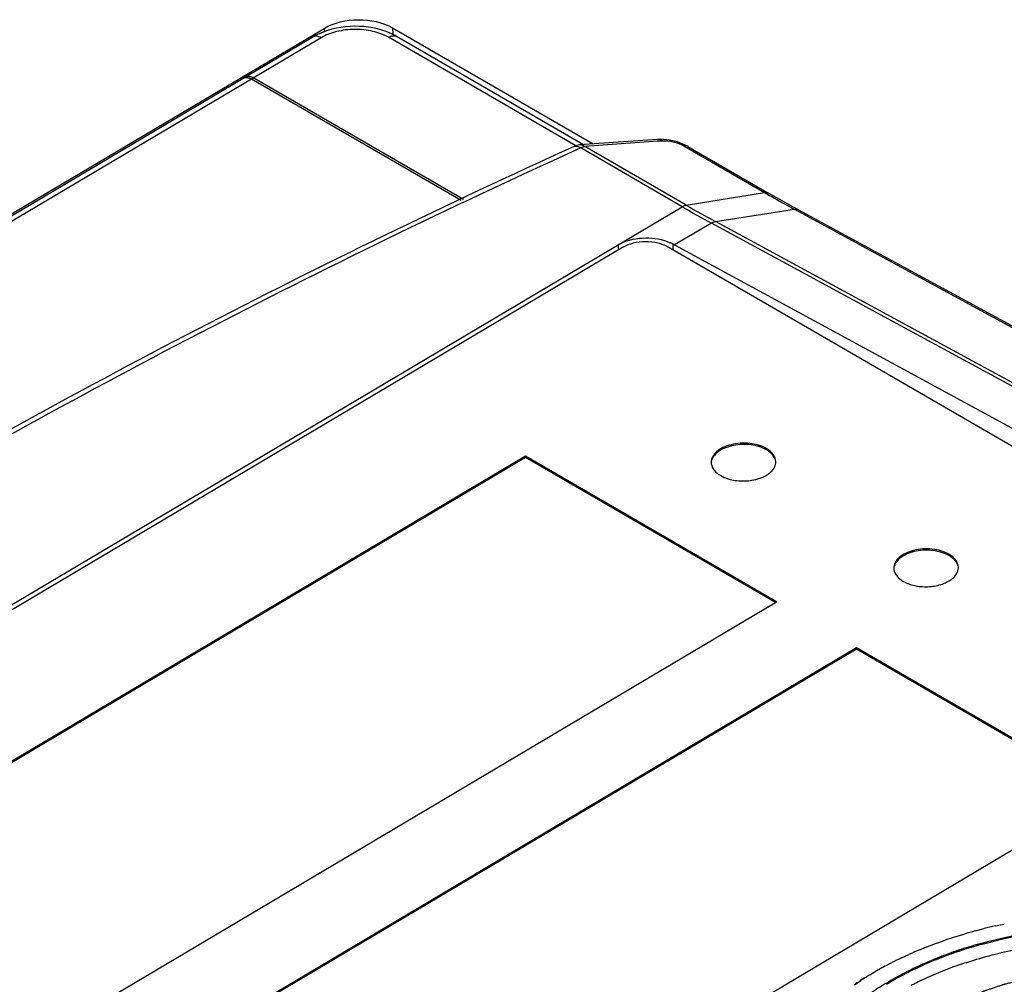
# Model space of a CAD drawing. Header units: millimetres. Extents: x 1117 to 38156, y -1945 to 7303.
# Tile 208 of 256: x 7840 to 7870, y 1098 to 1128. Entities that reach past the tile are written whole.
import ezdxf

# ---------------------------------------------------------------- set-up
doc = ezdxf.new("R2010")
doc.units = ezdxf.units.MM

msp = doc.modelspace()

# ---------------------------------------------------------------- linework, layer by layer
at = {"linetype": 'Continuous'}
for p, q in [((7801.773, 1099.789), (7849.165, 1127.93)), ((7849.165, 1127.93), (7849.166, 1127.821)), ((7851.286, 1127.946), (7851.289, 1127.735)), ((7851.286, 1127.946), (7857.496, 1124.347)), ((7848.821, 1127.662), (7802.844, 1100.361)), ((7849.071, 1127.637), (7803.094, 1100.336)), ((7856.959, 1124.29), (7851.155, 1127.653)), ((7857.2, 1124.325), (7851.411, 1127.68)), ((7853.41, 1122.592), (7846.914, 1126.357)), ((7853.479, 1122.626), (7846.984, 1126.39)), ((7859.591, 1124.493), (7859.494, 1124.49)), ((7859.5, 1124.434), (7859.65, 1124.444)), ((7859.853, 1124.47), (7859.591, 1124.493)), ((7860.11, 1124.41), (7859.853, 1124.47)), ((7860.353, 1124.315), (7860.11, 1124.41)), ((7857.113, 1124.223), (7856.966, 1124.156)), ((7857.113, 1124.223), (7856.969, 1124.153)), ((7857.825, 1124.372), (7857.08, 1124.316)), ((7860.257, 1122.401), (7857.113, 1124.223)), ((7860.381, 1122.449), (7857.238, 1124.271)), ((7860.305, 1124.291), (7862.801, 1122.845)), ((7860.437, 1124.271), (7860.353, 1124.315)), ((7860.436, 1124.271), (7862.931, 1122.825)), ((7860.381, 1122.449), (7862.801, 1122.845)), ((7816.955, 1096.688), (7860.257, 1122.401)), ((7861.285, 1121.942), (7863.733, 1122.322)), ((7863.862, 1122.302), (7863.594, 1122.449)), ((7863.862, 1122.302), (7863.733, 1122.322)), ((7863.733, 1122.322), (7907.133, 1098.731)), ((7863.862, 1122.302), (7907.263, 1098.712)), ((7861.16, 1121.894), (7860.021, 1121.218)), ((7904.585, 1098.308), (7861.16, 1121.894)), ((7904.71, 1098.355), (7861.285, 1121.942)), ((7858.412, 1121.141), (7818.943, 1097.704)), ((7858.27, 1121.221), (7858.272, 1121.058)), ((7882.868, 1107.798), (7859.826, 1121.152)), ((7859.966, 1121.248), (7859.969, 1121.069)), ((7859.966, 1121.248), (7860.021, 1121.218)), ((7860.021, 1121.218), (7889.499, 1105.208)), ((7855.403, 1114.669), (7829.939, 1099.548)), ((7855.403, 1114.669), (7855.403, 1114.628)), ((7863.178, 1110.163), (7855.403, 1114.669)), ((7855.403, 1114.628), (7829.973, 1099.528)), ((7863.144, 1110.142), (7855.403, 1114.628)), ((7837.714, 1095.042), (7863.178, 1110.163)), ((7865.652, 1108.729), (7840.188, 1093.608)), ((7865.652, 1108.689), (7840.222, 1093.588)), ((7865.652, 1108.729), (7865.652, 1108.689)), ((7873.427, 1104.223), (7865.652, 1108.729)), ((7873.392, 1104.203), (7865.652, 1108.689)), ((7847.962, 1089.103), (7873.427, 1104.223)), ((7869.334, 1099.96), (7869.605, 1100.031)), ((7869.956, 1100.115), (7870.233, 1100.175)), ((7868.73, 1099.783), (7868.993, 1099.863)), ((7867.583, 1099.364), (7867.827, 1099.463)), ((7868.146, 1099.584), (7868.399, 1099.674)), ((7867.045, 1099.124), (7867.278, 1099.232)), ((7866.533, 1098.865), (7866.505, 1098.85)), ((7866.533, 1098.865), (7866.754, 1098.981)), ((7866.049, 1098.588), (7866.258, 1098.712)), ((7866.246, 1098.705), (7866.257, 1098.711)), ((7865.596, 1098.294), (7865.791, 1098.425)), ((7865.639, 1098.341), (7865.69, 1098.369)), ((7865.639, 1098.341), (7865.639, 1098.323)), ((7865.77, 1098.425), (7865.785, 1098.434)), ((7865.77, 1098.425), (7865.785, 1098.434))]:
    msp.add_line(p, q, dxfattribs=at)
for points in [[(7859.496, 1124.49), (7858.733, 1124.437), (7857.825, 1124.372)], [(7863.594, 1122.449), (7863.188, 1122.678), (7862.931, 1122.825)]]:
    msp.add_lwpolyline(points, dxfattribs=at)
for centre, radius, start, end in [((7849.855, 1125.916), 2.03, 114.5782, 120.6269), ((7846.919, 1125.952), 0.5, 110.1612, 120.7019), ((7881.408, 805.476), 319.709, 93.92929, 94.33556), ((7857.119, 1123.818), 0.5, 94.3921, 114.4436), ((7860.353, 1124.129), 0.165, 59.9543, 64.4015), ((7882.839, 1157.422), 39.964, 239.9061, 240.0837), ((7882.674, 1157.135), 39.633, 240.0835, 240.4225), ((7882.243, 1156.371), 38.756, 240.4199, 241.4706), ((7879.027, 1154.781), 37.427, 239.8997, 241.4849), ((7879.166, 1154.855), 37.457, 239.8997, 241.4849), ((7858.887, 1120.18), 1.21, 116.1878, 120.6451), ((7859.388, 1120.185), 1.21, 61.4506, 65.7188), ((7861.502, 1114.483), 0.347, 180.729, 187.2164), ((7862.81, 1114.498), 0.346, 353.0236, 0.7083), ((7862.142, 1115.591), 1.687, 263.1887, 272.8469), ((7867.157, 1111.206), 0.347, 180.729, 187.2164), ((7868.464, 1111.221), 0.346, 353.0236, 0.7083), ((7873.549, 1084.352), 16.168, 102.8415, 104.1202), ((7873.12, 1085.921), 14.54, 107.5739, 108.9465), ((7873.361, 1085.106), 15.391, 105.1674, 106.4888), ((7872.826, 1086.777), 13.635, 110.0763, 111.5092), ((7873.228, 1086.208), 13.872, 105.5557, 108.1895), ((7873.223, 1086.247), 13.8, 105.6177, 108.2631), ((7872.086, 1088.526), 11.736, 115.4376, 117.0215), ((7872.48, 1087.653), 12.694, 112.6915, 114.1945), ((7872.595, 1087.975), 11.994, 111.1144, 114.1312), ((7872.585, 1088.018), 11.917, 111.2125, 114.2458), ((7872.934, 1087.122), 12.879, 108.2604, 111.2156), ((7872.94, 1087.083), 12.952, 108.1869, 111.1175), ((7872.161, 1088.957), 10.887, 114.2419, 117.4903), ((7872.174, 1088.912), 10.968, 114.1275, 117.3344), ((7872.879, 1087.312), 12.28, 108.9377, 112.0494), ((7871.122, 1089.952), 10.022, 121.3885, 122.183), ((7871.651, 1089.931), 9.787, 117.4687, 121.1729), ((7871.667, 1089.885), 9.87, 117.313, 120.9909), ((7872.505, 1088.233), 11.285, 112.0462, 115.2238), ((7871.14, 1090.752), 8.856, 120.9563, 124.6998), ((7872.055, 1089.182), 10.235, 116.6365, 117.3782), ((7872.122, 1089.048), 10.384, 116.3058, 116.6375), ((7872.217, 1088.854), 10.601, 115.2454, 116.3032)]:
    msp.add_arc(centre, radius, start, end, dxfattribs=at)
for points, knots in [([(7849.165, 1127.93), (7849.478, 1128.117), (7850.223, 1128.27), (7850.972, 1128.128), (7851.286, 1127.946)], [0, 0, 0, 0, 0.500916, 1, 1, 1, 1]), ([(7851.215, 1127.779), (7850.873, 1127.931), (7850.111, 1128.062), (7849.351, 1127.918), (7849.01, 1127.762)], [0, 0, 0, 0, 0.499621, 1, 1, 1, 1]), ([(7851.155, 1127.653), (7851.008, 1127.738), (7850.663, 1127.863), (7850.113, 1127.919), (7849.562, 1127.854), (7849.219, 1127.725), (7849.071, 1127.637)], [0, 0, 0, 0, 0.236824, 0.499115, 0.761888, 1, 1, 1, 1]), ([(7849.071, 1127.637), (7849.03, 1127.661), (7848.947, 1127.696), (7848.854, 1127.682), (7848.821, 1127.662)], [0, 0, 0, 0, 0.55333, 1, 1, 1, 1]), ([(7851.155, 1127.653), (7851.197, 1127.678), (7851.282, 1127.714), (7851.376, 1127.7), (7851.411, 1127.68)], [0, 0, 0, 0, 0.552254, 1, 1, 1, 1]), ([(7846.664, 1126.381), (7846.673, 1126.387), (7846.718, 1126.408), (7846.77, 1126.407), (7846.807, 1126.4)], [0, 0, 0, 0, 0.235961, 1, 1, 1, 1]), ([(7846.984, 1126.39), (7846.946, 1126.411), (7846.868, 1126.442), (7846.783, 1126.434), (7846.747, 1126.421)], [0, 0, 0, 0, 0.527144, 1, 1, 1, 1]), ([(7846.807, 1126.4), (7846.815, 1126.398), (7846.853, 1126.388), (7846.889, 1126.371), (7846.914, 1126.357)], [0, 0, 0, 0, 0.234171, 1, 1, 1, 1]), ([(7859.496, 1124.49), (7859.535, 1124.493), (7859.591, 1124.48), (7859.638, 1124.452), (7859.65, 1124.444)], [0, 0, 0, 0, 0.734689, 1, 1, 1, 1]), ([(7859.65, 1124.444), (7859.76, 1124.452), (7859.987, 1124.423), (7860.205, 1124.35), (7860.305, 1124.291)], [0, 0, 0, 0, 0.487868, 1, 1, 1, 1]), ([(7856.912, 1124.273), (7849.033, 1120.691), (7834.094, 1112.99), (7820.123, 1103.62), (7813.704, 1098.65)], [0, 0, 0, 0, 0.516016, 1, 1, 1, 1]), ([(7856.966, 1124.156), (7849.092, 1120.571), (7834.169, 1112.862), (7820.218, 1103.483), (7813.812, 1098.51)], [0, 0, 0, 0, 0.516154, 1, 1, 1, 1]), ([(7856.912, 1124.273), (7856.921, 1124.277), (7856.966, 1124.291), (7857.016, 1124.278), (7857.048, 1124.263)], [0, 0, 0, 0, 0.226355, 1, 1, 1, 1]), ([(7862.931, 1122.825), (7862.903, 1122.841), (7862.857, 1122.851), (7862.812, 1122.847), (7862.801, 1122.845)], [0, 0, 0, 0, 0.731275, 1, 1, 1, 1]), ([(7860.257, 1122.401), (7860.267, 1122.407), (7860.306, 1122.429), (7860.349, 1122.444), (7860.381, 1122.449)], [0, 0, 0, 0, 0.269443, 1, 1, 1, 1]), ([(7861.16, 1121.894), (7861.17, 1121.9), (7861.209, 1121.922), (7861.253, 1121.937), (7861.285, 1121.942)], [0, 0, 0, 0, 0.268547, 1, 1, 1, 1]), ([(7858.352, 1121.266), (7858.587, 1121.382), (7859.117, 1121.481), (7859.649, 1121.395), (7859.886, 1121.288)], [0, 0, 0, 0, 0.501758, 1, 1, 1, 1]), ([(7859.826, 1121.152), (7859.726, 1121.21), (7859.492, 1121.294), (7859.119, 1121.332), (7858.745, 1121.288), (7858.512, 1121.201), (7858.412, 1121.141)], [0, 0, 0, 0, 0.236828, 0.499115, 0.761884, 1, 1, 1, 1]), ([(7862.863, 1114.91), (7862.708, 1115), (7862.336, 1115.099), (7861.867, 1115.071), (7861.523, 1114.951), (7861.323, 1114.824), (7861.188, 1114.664), (7861.155, 1114.537), (7861.155, 1114.478)], [0, 0, 0, 0, 0.268807, 0.559385, 0.693459, 0.81142, 0.911825, 1, 1, 1, 1]), ([(7862.863, 1114.87), (7862.72, 1114.953), (7862.377, 1115.051), (7861.938, 1115.039), (7861.605, 1114.943), (7861.351, 1114.815), (7861.2, 1114.653), (7861.168, 1114.534)], [0, 0, 0, 0, 0.262075, 0.547997, 0.683335, 0.805439, 1, 1, 1, 1]), ([(7863.155, 1114.502), (7863.154, 1114.58), (7863.086, 1114.753), (7862.945, 1114.863), (7862.863, 1114.91)], [0, 0, 0, 0, 0.451618, 1, 1, 1, 1]), ([(7863.143, 1114.549), (7863.135, 1114.58), (7863.079, 1114.714), (7862.96, 1114.813), (7862.863, 1114.87)], [0, 0, 0, 0, 0.222769, 1, 1, 1, 1]), ([(7861.158, 1114.439), (7861.167, 1114.367), (7861.241, 1114.214), (7861.372, 1114.114), (7861.448, 1114.07)], [0, 0, 0, 0, 0.453932, 1, 1, 1, 1]), ([(7862.956, 1114.144), (7863.008, 1114.186), (7863.098, 1114.277), (7863.146, 1114.398), (7863.153, 1114.456)], [0, 0, 0, 0, 0.535337, 1, 1, 1, 1]), ([(7861.448, 1114.07), (7861.483, 1114.05), (7861.638, 1113.973), (7861.81, 1113.931), (7861.942, 1113.915)], [0, 0, 0, 0, 0.231588, 1, 1, 1, 1]), ([(7862.226, 1113.906), (7862.288, 1113.909), (7862.517, 1113.933), (7862.746, 1114.006), (7862.888, 1114.097)], [0, 0, 0, 0, 0.26856, 1, 1, 1, 1]), ([(7868.517, 1111.633), (7868.362, 1111.723), (7867.991, 1111.822), (7867.521, 1111.794), (7867.178, 1111.674), (7866.977, 1111.547), (7866.842, 1111.387), (7866.809, 1111.26), (7866.81, 1111.201)], [0, 0, 0, 0, 0.268807, 0.559385, 0.693459, 0.81142, 0.911825, 1, 1, 1, 1]), ([(7868.518, 1111.593), (7868.374, 1111.676), (7868.031, 1111.774), (7867.593, 1111.762), (7867.26, 1111.666), (7867.005, 1111.538), (7866.855, 1111.376), (7866.823, 1111.257)], [0, 0, 0, 0, 0.262075, 0.547997, 0.683335, 0.805439, 1, 1, 1, 1]), ([(7868.81, 1111.225), (7868.809, 1111.303), (7868.741, 1111.476), (7868.599, 1111.586), (7868.517, 1111.633)], [0, 0, 0, 0, 0.451618, 1, 1, 1, 1]), ([(7868.798, 1111.272), (7868.79, 1111.303), (7868.733, 1111.437), (7868.615, 1111.536), (7868.518, 1111.593)], [0, 0, 0, 0, 0.222769, 1, 1, 1, 1]), ([(7866.813, 1111.162), (7866.822, 1111.09), (7866.896, 1110.937), (7867.027, 1110.837), (7867.102, 1110.793)], [0, 0, 0, 0, 0.453932, 1, 1, 1, 1]), ([(7867.102, 1110.793), (7867.174, 1110.752), (7867.336, 1110.684), (7867.646, 1110.621), (7868.016, 1110.623), (7868.396, 1110.722), (7868.688, 1110.901), (7868.796, 1111.09), (7868.807, 1111.179)], [0, 0, 0, 0, 0.127061, 0.26662, 0.484318, 0.689735, 0.862529, 1, 1, 1, 1]), ([(7869.508, 1099.572), (7870.872, 1099.952), (7873.712, 1100.319), (7876.558, 1099.994), (7877.924, 1099.633)], [0, 0, 0, 0, 0.50052, 1, 1, 1, 1]), ([(7869.508, 1099.538), (7870.872, 1099.919), (7873.713, 1100.287), (7876.559, 1099.961), (7877.925, 1099.598)], [0, 0, 0, 0, 0.500528, 1, 1, 1, 1]), ([(7868.894, 1098.927), (7869.055, 1098.982), (7869.718, 1099.195), (7870.397, 1099.357), (7870.915, 1099.452)], [0, 0, 0, 0, 0.244299, 1, 1, 1, 1]), ([(7872.103, 1098.703), (7872.024, 1098.691), (7871.906, 1098.672), (7871.749, 1098.647), (7871.651, 1098.632), (7871.572, 1098.619), (7871.523, 1098.611), (7871.489, 1098.606), (7871.469, 1098.603), (7871.449, 1098.598), (7871.424, 1098.593), (7871.384, 1098.585), (7871.334, 1098.574), (7871.255, 1098.557), (7871.155, 1098.536), (7871.055, 1098.515), (7870.975, 1098.498), (7870.926, 1098.487), (7870.886, 1098.479), (7870.861, 1098.473), (7870.841, 1098.469), (7870.821, 1098.464), (7870.788, 1098.455), (7870.74, 1098.442), (7870.682, 1098.426), (7870.624, 1098.41), (7870.547, 1098.389), (7870.47, 1098.368), (7870.393, 1098.347), (7870.335, 1098.332), (7870.287, 1098.319), (7870.253, 1098.309), (7870.234, 1098.304), (7870.219, 1098.3), (7870.206, 1098.296), (7870.187, 1098.289), (7870.155, 1098.279), (7870.109, 1098.263), (7870.054, 1098.244), (7869.98, 1098.22), (7869.906, 1098.195), (7869.833, 1098.17), (7869.777, 1098.151), (7869.722, 1098.133), (7869.681, 1098.119), (7869.653, 1098.11), (7869.641, 1098.106), (7869.632, 1098.103), (7869.623, 1098.099), (7869.609, 1098.093), (7869.588, 1098.085), (7869.554, 1098.071), (7869.512, 1098.054), (7869.445, 1098.027), (7869.361, 1097.993), (7869.277, 1097.959), (7869.21, 1097.932), (7869.168, 1097.915), (7869.135, 1097.901), (7869.114, 1097.892), (7869.097, 1097.886), (7869.084, 1097.88), (7869.072, 1097.874), (7869.046, 1097.861), (7869.008, 1097.843), (7868.958, 1097.818), (7868.907, 1097.794), (7868.84, 1097.761), (7868.721, 1097.704), (7868.62, 1097.654), (7868.553, 1097.622)], [0, 0, 0, 0, 0.0625, 0.09375, 0.125, 0.140625, 0.15625, 0.164062, 0.167969, 0.171875, 0.179688, 0.1875, 0.203125, 0.21875, 0.25, 0.28125, 0.296875, 0.3125, 0.320312, 0.328125, 0.332031, 0.335938, 0.34375, 0.359375, 0.375, 0.390625, 0.40625, 0.4375, 0.453125, 0.46875, 0.484375, 0.492188, 0.496094, 0.5, 0.503906, 0.507812, 0.515625, 0.53125, 0.546875, 0.5625, 0.59375, 0.609375, 0.625, 0.640625, 0.65625, 0.660156, 0.664062, 0.666016, 0.667969, 0.671875, 0.679688, 0.6875, 0.703125, 0.71875, 0.75, 0.78125, 0.796875, 0.8125, 0.820312, 0.828125, 0.832031, 0.835938, 0.839844, 0.84375, 0.859375, 0.875, 0.890625, 0.90625, 0.9375, 1, 1, 1, 1])]:
    msp.add_open_spline(points, degree=3, knots=knots, dxfattribs=at)
for points in [[(7851.411, 1127.68), (7851.348, 1127.717), (7851.282, 1127.75), (7851.215, 1127.779)], [(7846.914, 1126.357), (7846.936, 1126.37), (7846.96, 1126.381), (7846.984, 1126.39)], [(7857.048, 1124.263), (7857.072, 1124.252), (7857.093, 1124.238), (7857.114, 1124.223)], [(7857.238, 1124.271), (7857.194, 1124.302), (7857.135, 1124.32), (7857.08, 1124.316)], [(7857.114, 1124.223), (7857.14, 1124.238), (7857.168, 1124.252), (7857.198, 1124.261)], [(7857.198, 1124.261), (7857.211, 1124.265), (7857.225, 1124.268), (7857.238, 1124.271)], [(7860.425, 1124.277), (7860.388, 1124.294), (7860.345, 1124.298), (7860.305, 1124.291)], [(7862.888, 1114.097), (7862.911, 1114.111), (7862.934, 1114.127), (7862.956, 1114.144)], [(7866.505, 1098.85), (7866.46, 1098.826), (7866.415, 1098.8), (7866.37, 1098.775)], [(7865.908, 1098.499), (7865.869, 1098.475), (7865.829, 1098.45), (7865.791, 1098.425)], [(7866.049, 1098.588), (7866.002, 1098.559), (7865.955, 1098.529), (7865.908, 1098.499)], [(7866.37, 1098.775), (7866.332, 1098.754), (7866.295, 1098.733), (7866.258, 1098.712)]]:
    msp.add_open_spline(points, degree=3, dxfattribs=at)

doc.saveas('drawing.dxf')
